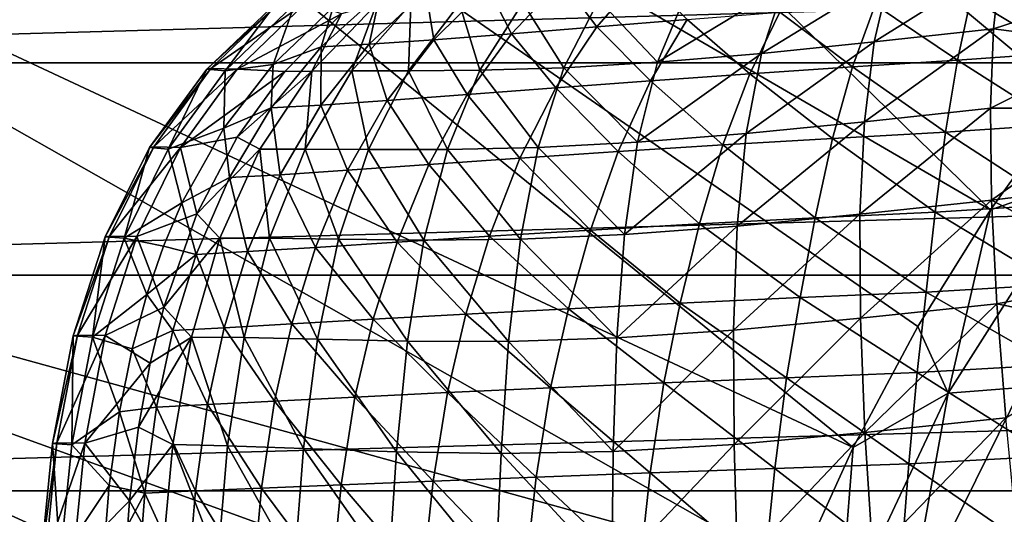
# Model space of a CAD drawing. Header units: metres. Extents: x -109 to 109, y -19 to 107.
# Tile 12 of 256: x -98 to -90, y 20 to 24. Entities that reach past the tile are written whole.
import ezdxf

# ---------------------------------------------------------------- set-up
doc = ezdxf.new("R2010")
doc.units = ezdxf.units.M
doc.layers.add('solid_21_412_310_XXX', color=7, linetype='CONTINUOUS')

msp = doc.modelspace()

# ---------------------------------------------------------------- linework, layer by layer
at = {"layer": 'solid_21_412_310_XXX'}
for points in [[(-90.389908, 22.50675, 60.82386), (-102.360748, 29.475203, 65.860069), (-100.378792, 32.268517, 65.860069)], [(-89.753166, 23.395321, 60.82386), (-90.389908, 22.50675, 60.82386), (-100.378792, 32.268517, 65.860069)], [(-89.059669, 24.240351, 60.82386), (-89.753166, 23.395321, 60.82386), (-100.378792, 32.268517, 65.860069)], [(-91.482475, 20.614365, 60.82386), (-104.017494, 26.477545, 65.860069), (-102.360748, 29.475203, 65.860069)], [(-90.967171, 21.578444, 60.82386), (-91.482475, 20.614365, 60.82386), (-102.360748, 29.475203, 65.860069)], [(-90.389908, 22.50675, 60.82386), (-90.967171, 21.578444, 60.82386), (-102.360748, 29.475203, 65.860069)], [(-91.933632, 19.618643, 60.82386), (-105.328194, 23.313238, 65.860069), (-104.017494, 26.477545, 65.860069)], [(-91.482475, 20.614365, 60.82386), (-91.933632, 19.618643, 60.82386), (-104.017494, 26.477545, 65.860069)], [(-47.259949, 25.337723, 71.355003), (-105.740067, 25.337679, 71.355003), (-106.373253, 23.678907, 71.355003)], [(-46.626751, 23.678934, 71.355003), (-47.259949, 25.337723, 71.355003), (-106.373253, 23.678907, 71.355003)], [(-91.314644, 23.844675, 12.300273), (-90.366188, 23.948433, 12.563654), (-90.308006, 24.477459, 11.962975)], [(-91.189903, 24.379868, 11.716718), (-91.314644, 23.844675, 12.300273), (-90.308006, 24.477459, 11.962975)], [(-90.308006, 24.477459, 11.962975), (-90.366188, 23.948433, 12.563654), (-89.41465, 24.259916, 12.489671)], [(-93.156723, 24.388054, -9.565348), (-93.523315, 23.965052, -9.929135), (-93.803032, 24.333172, -8.939565)], [(-92.805923, 24.023439, -10.485127), (-93.523315, 23.965052, -9.929135), (-93.156723, 24.388054, -9.565348)], [(-93.803032, 24.333172, -8.939565), (-94.20462, 23.910027, -9.254939), (-94.394043, 24.285894, -8.184667)], [(-93.523315, 23.965052, -9.929135), (-94.20462, 23.910027, -9.254939), (-93.803032, 24.333172, -8.939565)], [(-92.213631, 23.753771, 11.897196), (-91.314644, 23.844675, 12.300273), (-91.189903, 24.379868, 11.716718)], [(-92.035538, 24.293221, 11.332602), (-92.213631, 23.753771, 11.897196), (-91.189903, 24.379868, 11.716718)], [(-95.622589, 24.12237, -5.426081), (-95.248299, 24.231552, -6.37417), (-95.718475, 23.804655, -6.526755)], [(-95.337723, 23.82585, -7.528173), (-95.718475, 23.804655, -6.526755), (-95.248299, 24.231552, -6.37417)], [(-94.886658, 24.251011, -7.315735), (-95.337723, 23.82585, -7.528173), (-95.248299, 24.231552, -6.37417)], [(-94.822731, 23.862114, -8.450374), (-95.337723, 23.82585, -7.528173), (-94.886658, 24.251011, -7.315735)], [(-94.394043, 24.285894, -8.184667), (-94.822731, 23.862114, -8.450374), (-94.886658, 24.251011, -7.315735)], [(-94.20462, 23.910027, -9.254939), (-94.822731, 23.862114, -8.450374), (-94.394043, 24.285894, -8.184667)], [(-93.040306, 23.684038, 11.363947), (-92.213631, 23.753771, 11.897196), (-92.035538, 24.293221, 11.332602)], [(-92.814178, 24.225092, 10.818417), (-93.040306, 23.684038, 11.363947), (-92.035538, 24.293221, 11.332602)], [(-89.790382, 24.254105, -11.75432), (-89.823944, 23.759077, -12.211028), (-90.544624, 24.193453, -11.568381)], [(-90.366188, 23.948433, 12.563654), (-89.387405, 23.822458, 12.910512), (-89.41465, 24.259916, 12.489671)], [(-96.039833, 24.167206, 1.579841), (-96.070724, 24.161652, -0.766248), (-96.629738, 23.627628, -0.774885)], [(-96.597832, 23.633158, 1.615612), (-96.039833, 24.167206, 1.579841), (-96.629738, 23.627628, -0.774885)], [(-96.629738, 23.627628, -0.774885), (-96.070724, 24.161652, -0.766248), (-96.484276, 23.614262, -3.160827)], [(-96.597832, 23.633158, 1.615612), (-95.836823, 24.162449, 3.915445), (-96.039833, 24.167206, 1.579841)], [(-96.597832, 23.633158, 1.615612), (-96.389359, 23.62862, 3.995651), (-95.836823, 24.162449, 3.915445)], [(-96.070724, 24.161652, -0.766248), (-95.92852, 24.148048, -3.108592), (-96.484276, 23.614262, -3.160827)], [(-95.836823, 24.162449, 3.915445), (-96.389359, 23.62862, 3.995651), (-95.556633, 24.067261, 6.244496)], [(-94.616806, 24.147852, 8.686871), (-94.455635, 23.618593, 9.953588), (-94.113922, 24.155766, 9.473251)], [(-94.113922, 24.155766, 9.473251), (-94.455635, 23.618593, 9.953588), (-93.787766, 23.638927, 10.713845)], [(-94.113922, 24.155766, 9.473251), (-93.787766, 23.638927, 10.713845), (-93.508896, 24.179142, 10.192846)], [(-93.508896, 24.179142, 10.192846), (-93.787766, 23.638927, 10.713845), (-93.040306, 23.684038, 11.363947)], [(-93.508896, 24.179142, 10.192846), (-93.040306, 23.684038, 11.363947), (-92.814178, 24.225092, 10.818417)], [(-90.544624, 24.193453, -11.568381), (-90.652954, 23.698202, -12.00719), (-91.308022, 24.139204, -11.29808)], [(-89.823944, 23.759077, -12.211028), (-90.652954, 23.698202, -12.00719), (-90.544624, 24.193453, -11.568381)], [(-96.484276, 23.614262, -3.160827), (-95.92852, 24.148048, -3.108592), (-96.101692, 23.665733, -5.507375)], [(-95.92852, 24.148048, -3.108592), (-95.622589, 24.12237, -5.426081), (-96.101692, 23.665733, -5.507375)], [(-96.101692, 23.665733, -5.507375), (-95.622589, 24.12237, -5.426081), (-95.718475, 23.804655, -6.526755)], [(-95.279831, 24.14435, 7.034625), (-95.793037, 23.612078, 7.268074), (-95.474037, 23.614046, 8.198464)], [(-95.556633, 24.067261, 6.244496), (-95.793037, 23.612078, 7.268074), (-95.279831, 24.14435, 7.034625)], [(-95.005661, 24.145863, 7.864946), (-95.474037, 23.614046, 8.198464), (-95.025246, 23.614174, 9.104379)], [(-95.279831, 24.14435, 7.034625), (-95.474037, 23.614046, 8.198464), (-95.005661, 24.145863, 7.864946)], [(-94.616806, 24.147852, 8.686871), (-95.025246, 23.614174, 9.104379), (-94.455635, 23.618593, 9.953588)], [(-95.005661, 24.145863, 7.864946), (-95.025246, 23.614174, 9.104379), (-94.616806, 24.147852, 8.686871)], [(-92.065514, 24.082262, -10.938421), (-92.306389, 23.591093, -11.31674), (-92.805923, 24.023439, -10.485127)], [(-91.487053, 23.645882, -11.710643), (-92.306389, 23.591093, -11.31674), (-92.065514, 24.082262, -10.938421)], [(-91.308022, 24.139204, -11.29808), (-91.487053, 23.645882, -11.710643), (-92.065514, 24.082262, -10.938421)], [(-90.652954, 23.698202, -12.00719), (-91.487053, 23.645882, -11.710643), (-91.308022, 24.139204, -11.29808)], [(-96.389359, 23.62862, 3.995651), (-96.009262, 23.609079, 6.349617), (-95.556633, 24.067261, 6.244496)], [(-95.556633, 24.067261, 6.244496), (-96.009262, 23.609079, 6.349617), (-95.793037, 23.612078, 7.268074)], [(-92.805923, 24.023439, -10.485127), (-93.096443, 23.53438, -10.823877), (-93.523315, 23.965052, -9.929135)], [(-92.306389, 23.591093, -11.31674), (-93.096443, 23.53438, -10.823877), (-92.805923, 24.023439, -10.485127)], [(-93.523315, 23.965052, -9.929135), (-93.850754, 23.478027, -10.226504), (-94.20462, 23.910027, -9.254939)], [(-93.096443, 23.53438, -10.823877), (-93.850754, 23.478027, -10.226504), (-93.523315, 23.965052, -9.929135)], [(-91.393288, 23.207701, 12.77995), (-90.39003, 23.316252, 13.055343), (-90.366188, 23.948433, 12.563654)], [(-91.314644, 23.844675, 12.300273), (-91.393288, 23.207701, 12.77995), (-90.366188, 23.948433, 12.563654)], [(-90.366188, 23.948433, 12.563654), (-90.39003, 23.316252, 13.055343), (-89.387405, 23.822458, 12.910512)], [(-94.822731, 23.862114, -8.450374), (-95.19384, 23.377966, -8.66793), (-95.337723, 23.82585, -7.528173)], [(-94.557838, 23.424772, -9.511777), (-95.19384, 23.377966, -8.66793), (-94.822731, 23.862114, -8.450374)], [(-94.20462, 23.910027, -9.254939), (-94.557838, 23.424772, -9.511777), (-94.822731, 23.862114, -8.450374)], [(-93.850754, 23.478027, -10.226504), (-94.557838, 23.424772, -9.511777), (-94.20462, 23.910027, -9.254939)], [(-92.334747, 23.114212, 12.364679), (-91.393288, 23.207701, 12.77995), (-91.314644, 23.844675, 12.300273)], [(-92.213631, 23.753771, 11.897196), (-92.334747, 23.114212, 12.364679), (-91.314644, 23.844675, 12.300273)], [(-96.101692, 23.665733, -5.507375), (-95.718475, 23.804655, -6.526755), (-96.117706, 23.319756, -6.655763)], [(-95.723396, 23.341717, -7.704669), (-96.117706, 23.319756, -6.655763), (-95.718475, 23.804655, -6.526755)], [(-95.337723, 23.82585, -7.528173), (-95.723396, 23.341717, -7.704669), (-95.718475, 23.804655, -6.526755)], [(-95.19384, 23.377966, -8.66793), (-95.723396, 23.341717, -7.704669), (-95.337723, 23.82585, -7.528173)], [(-89.823944, 23.759077, -12.211028), (-89.846672, 23.187084, -12.587243), (-90.652954, 23.698202, -12.00719)], [(-90.39003, 23.316252, 13.055343), (-89.346756, 23.316978, 13.271212), (-89.387405, 23.822458, 12.910512)], [(-93.787766, 23.638927, 10.713845), (-93.199837, 23.044979, 11.820649), (-93.040306, 23.684038, 11.363947)], [(-93.199837, 23.044979, 11.820649), (-92.334747, 23.114212, 12.364679), (-92.213631, 23.753771, 11.897196)], [(-93.040306, 23.684038, 11.363947), (-93.199837, 23.044979, 11.820649), (-92.213631, 23.753771, 11.897196)], [(-90.652954, 23.698202, -12.00719), (-90.747482, 23.126188, -12.367087), (-91.487053, 23.645882, -11.710643)], [(-89.846672, 23.187084, -12.587243), (-90.747482, 23.126188, -12.367087), (-90.652954, 23.698202, -12.00719)], [(-46.626751, 23.678934, 71.355003), (-106.373253, 23.678907, 71.355003), (-106.912384, 21.987421, 71.355003)], [(-46.087627, 21.987459, 71.355003), (-46.626751, 23.678934, 71.355003), (-106.912384, 21.987421, 71.355003)], [(-96.597832, 23.633158, 1.615612), (-96.629738, 23.627628, -0.774885), (-97.085526, 23.003267, -0.780874)], [(-97.052689, 23.00877, 1.646494), (-96.597832, 23.633158, 1.615612), (-97.085526, 23.003267, -0.780874)], [(-97.085526, 23.003267, -0.780874), (-96.629738, 23.627628, -0.774885), (-96.937347, 22.990303, -3.202911)], [(-97.052689, 23.00877, 1.646494), (-96.389359, 23.62862, 3.995651), (-96.597832, 23.633158, 1.615612)], [(-97.052689, 23.00877, 1.646494), (-96.839455, 23.004639, 4.063538), (-96.389359, 23.62862, 3.995651)], [(-96.629738, 23.627628, -0.774885), (-96.484276, 23.614262, -3.160827), (-96.937347, 22.990303, -3.202911)], [(-96.937347, 22.990303, -3.202911), (-96.484276, 23.614262, -3.160827), (-96.493752, 23.158825, -5.573913)], [(-96.389359, 23.62862, 3.995651), (-96.839455, 23.004639, 4.063538), (-96.009262, 23.609079, 6.349617)], [(-96.839455, 23.004639, 4.063538), (-96.389053, 23.086557, 6.44041), (-96.009262, 23.609079, 6.349617)], [(-96.493752, 23.158825, -5.573913), (-96.101692, 23.665733, -5.507375), (-96.117706, 23.319756, -6.655763)], [(-96.484276, 23.614262, -3.160827), (-96.101692, 23.665733, -5.507375), (-96.493752, 23.158825, -5.573913)], [(-96.389053, 23.086557, 6.44041), (-96.207321, 22.989792, 7.471389), (-95.793037, 23.612078, 7.268074)], [(-96.009262, 23.609079, 6.349617), (-96.389053, 23.086557, 6.44041), (-95.793037, 23.612078, 7.268074)], [(-95.793037, 23.612078, 7.268074), (-96.207321, 22.989792, 7.471389), (-95.846947, 22.991409, 8.489906)], [(-95.474037, 23.614046, 8.198464), (-95.846947, 22.991409, 8.489906), (-95.343544, 22.988493, 9.467039)], [(-95.793037, 23.612078, 7.268074), (-95.846947, 22.991409, 8.489906), (-95.474037, 23.614046, 8.198464)], [(-95.474037, 23.614046, 8.198464), (-95.343544, 22.988493, 9.467039), (-95.025246, 23.614174, 9.104379)], [(-95.025246, 23.614174, 9.104379), (-95.343544, 22.988493, 9.467039), (-94.714195, 22.98778, 10.366395)], [(-95.025246, 23.614174, 9.104379), (-94.714195, 22.98778, 10.366395), (-94.455635, 23.618593, 9.953588)], [(-94.455635, 23.618593, 9.953588), (-94.714195, 22.98778, 10.366395), (-93.991455, 23.002983, 11.15581)], [(-94.455635, 23.618593, 9.953588), (-93.991455, 23.002983, 11.15581), (-93.787766, 23.638927, 10.713845)], [(-93.787766, 23.638927, 10.713845), (-93.991455, 23.002983, 11.15581), (-93.199837, 23.044979, 11.820649)], [(-91.487053, 23.645882, -11.710643), (-91.646935, 23.0763, -12.046775), (-92.306389, 23.591093, -11.31674)], [(-90.747482, 23.126188, -12.367087), (-91.646935, 23.0763, -12.046775), (-91.487053, 23.645882, -11.710643)], [(-93.096443, 23.53438, -10.823877), (-93.35363, 22.970833, -11.094672), (-93.850754, 23.478027, -10.226504)], [(-92.521362, 23.024448, -11.622252), (-93.35363, 22.970833, -11.094672), (-93.096443, 23.53438, -10.823877)], [(-92.306389, 23.591093, -11.31674), (-92.521362, 23.024448, -11.622252), (-93.096443, 23.53438, -10.823877)], [(-91.646935, 23.0763, -12.046775), (-92.521362, 23.024448, -11.622252), (-92.306389, 23.591093, -11.31674)], [(-93.850754, 23.478027, -10.226504), (-94.137032, 22.917606, -10.462153), (-94.557838, 23.424772, -9.511777)], [(-93.35363, 22.970833, -11.094672), (-94.137032, 22.917606, -10.462153), (-93.850754, 23.478027, -10.226504)], [(-95.19384, 23.377966, -8.66793), (-95.508415, 22.8225, -8.841269), (-95.723396, 23.341717, -7.704669)], [(-94.861977, 22.867216, -9.714763), (-95.508415, 22.8225, -8.841269), (-95.19384, 23.377966, -8.66793)], [(-94.557838, 23.424772, -9.511777), (-94.861977, 22.867216, -9.714763), (-95.19384, 23.377966, -8.66793)], [(-94.137032, 22.917606, -10.462153), (-94.861977, 22.867216, -9.714763), (-94.557838, 23.424772, -9.511777)], [(-89.633423, 22.767809, 60.697536), (-90.389908, 22.50675, 60.82386), (-89.753166, 23.395321, 60.82386)], [(-92.636032, 17.549452, 60.82386), (-106.27636, 20.022078, 65.860069), (-105.328194, 23.313238, 65.860069)], [(-92.318703, 18.595543, 60.82386), (-92.636032, 17.549452, 60.82386), (-105.328194, 23.313238, 65.860069)], [(-91.933632, 19.618643, 60.82386), (-92.318703, 18.595543, 60.82386), (-105.328194, 23.313238, 65.860069)], [(-96.493752, 23.158825, -5.573913), (-96.117706, 23.319756, -6.655763), (-96.449776, 22.764647, -6.762604)], [(-96.046341, 22.787003, -7.84792), (-96.449776, 22.764647, -6.762604), (-96.117706, 23.319756, -6.655763)], [(-95.723396, 23.341717, -7.704669), (-96.046341, 22.787003, -7.84792), (-96.117706, 23.319756, -6.655763)], [(-95.508415, 22.8225, -8.841269), (-96.046341, 22.787003, -7.84792), (-95.723396, 23.341717, -7.704669)], [(-91.428726, 22.471779, 13.156901), (-90.380135, 22.584063, 13.439334), (-90.39003, 23.316252, 13.055343)], [(-91.393288, 23.207701, 12.77995), (-91.428726, 22.471779, 13.156901), (-90.39003, 23.316252, 13.055343)], [(-90.39003, 23.316252, 13.055343), (-90.380135, 22.584063, 13.439334), (-89.346756, 23.316978, 13.271212)], [(-90.380135, 22.584063, 13.439334), (-89.289986, 22.715994, 13.581391), (-89.346756, 23.316978, 13.271212)], [(-96.937347, 22.990303, -3.202911), (-96.493752, 23.158825, -5.573913), (-96.827896, 22.562704, -5.630549)], [(-96.827896, 22.562704, -5.630549), (-96.493752, 23.158825, -5.573913), (-96.449776, 22.764647, -6.762604)], [(-92.405792, 22.377165, 12.734285), (-91.428726, 22.471779, 13.156901), (-91.393288, 23.207701, 12.77995)], [(-92.334747, 23.114212, 12.364679), (-92.405792, 22.377165, 12.734285), (-91.393288, 23.207701, 12.77995)], [(-89.846672, 23.187084, -12.587243), (-89.861732, 22.550549, -12.882277), (-90.747482, 23.126188, -12.367087)], [(-96.839455, 23.004639, 4.063538), (-96.708633, 22.475163, 6.518717), (-96.389053, 23.086557, 6.44041)], [(-96.389053, 23.086557, 6.44041), (-96.708633, 22.475163, 6.518717), (-96.207321, 22.989792, 7.471389)], [(-93.303711, 22.310492, 12.183919), (-92.405792, 22.377165, 12.734285), (-92.334747, 23.114212, 12.364679)], [(-93.199837, 23.044979, 11.820649), (-93.303711, 22.310492, 12.183919), (-92.334747, 23.114212, 12.364679)], [(-91.646935, 23.0763, -12.046775), (-91.78656, 22.442896, -12.30718), (-92.521362, 23.024448, -11.622252)], [(-90.829361, 22.489845, -12.647983), (-91.78656, 22.442896, -12.30718), (-91.646935, 23.0763, -12.046775)], [(-90.747482, 23.126188, -12.367087), (-90.829361, 22.489845, -12.647983), (-91.646935, 23.0763, -12.046775)], [(-89.861732, 22.550549, -12.882277), (-90.829361, 22.489845, -12.647983), (-90.747482, 23.126188, -12.367087)], [(-97.052689, 23.00877, 1.646494), (-97.085526, 23.003267, -0.780874), (-97.438576, 22.292953, -0.784438)], [(-97.404938, 22.298428, 1.671841), (-97.052689, 23.00877, 1.646494), (-97.438576, 22.292953, -0.784438)], [(-97.438576, 22.292953, -0.784438), (-97.085526, 23.003267, -0.780874), (-97.288269, 22.280508, -3.234762)], [(-97.404938, 22.298428, 1.671841), (-96.839455, 23.004639, 4.063538), (-97.052689, 23.00877, 1.646494)], [(-97.404938, 22.298428, 1.671841), (-97.187782, 22.294838, 4.117981), (-96.839455, 23.004639, 4.063538)], [(-97.085526, 23.003267, -0.780874), (-96.937347, 22.990303, -3.202911), (-97.288269, 22.280508, -3.234762)], [(-97.288269, 22.280508, -3.234762), (-96.937347, 22.990303, -3.202911), (-96.827896, 22.562704, -5.630549)], [(-96.839455, 23.004639, 4.063538), (-97.187782, 22.294838, 4.117981), (-96.708633, 22.475163, 6.518717)], [(-96.708633, 22.475163, 6.518717), (-96.525383, 22.281382, 7.637524), (-96.207321, 22.989792, 7.471389)], [(-96.207321, 22.989792, 7.471389), (-96.525383, 22.281382, 7.637524), (-96.130028, 22.281401, 8.728179)], [(-96.207321, 22.989792, 7.471389), (-96.130028, 22.281401, 8.728179), (-95.846947, 22.991409, 8.489906)], [(-95.846947, 22.991409, 8.489906), (-96.130028, 22.281401, 8.728179), (-95.580933, 22.273932, 9.761797)], [(-95.846947, 22.991409, 8.489906), (-95.580933, 22.273932, 9.761797), (-95.343544, 22.988493, 9.467039)], [(-95.343544, 22.988493, 9.467039), (-95.580933, 22.273932, 9.761797), (-94.901817, 22.266237, 10.699292)], [(-95.343544, 22.988493, 9.467039), (-94.901817, 22.266237, 10.699292), (-94.714195, 22.98778, 10.366395)], [(-94.714195, 22.98778, 10.366395), (-94.901817, 22.266237, 10.699292), (-94.133041, 22.274031, 11.50959)], [(-94.714195, 22.98778, 10.366395), (-94.133041, 22.274031, 11.50959), (-93.991455, 23.002983, 11.15581)], [(-93.991455, 23.002983, 11.15581), (-94.133041, 22.274031, 11.50959), (-93.303711, 22.310492, 12.183919)], [(-93.991455, 23.002983, 11.15581), (-93.303711, 22.310492, 12.183919), (-93.199837, 23.044979, 11.820649)], [(-92.521362, 23.024448, -11.622252), (-92.707458, 22.394808, -11.856743), (-93.35363, 22.970833, -11.094672)], [(-91.78656, 22.442896, -12.30718), (-92.707458, 22.394808, -11.856743), (-92.521362, 23.024448, -11.622252)], [(-94.137032, 22.917606, -10.462153), (-94.378052, 22.296398, -10.639716), (-94.861977, 22.867216, -9.714763)], [(-93.573433, 22.345331, -11.300393), (-94.378052, 22.296398, -10.639716), (-94.137032, 22.917606, -10.462153)], [(-93.35363, 22.970833, -11.094672), (-93.573433, 22.345331, -11.300393), (-94.137032, 22.917606, -10.462153)], [(-92.707458, 22.394808, -11.856743), (-93.573433, 22.345331, -11.300393), (-93.35363, 22.970833, -11.094672)], [(-95.508415, 22.8225, -8.841269), (-95.764313, 22.208605, -8.97341), (-96.046341, 22.787003, -7.84792)], [(-95.113716, 22.250076, -9.867618), (-95.764313, 22.208605, -8.97341), (-95.508415, 22.8225, -8.841269)], [(-94.861977, 22.867216, -9.714763), (-95.113716, 22.250076, -9.867618), (-95.508415, 22.8225, -8.841269)], [(-94.378052, 22.296398, -10.639716), (-95.113716, 22.250076, -9.867618), (-94.861977, 22.867216, -9.714763)], [(-96.827896, 22.562704, -5.630549), (-96.449776, 22.764647, -6.762604), (-96.714066, 22.152836, -6.84779)], [(-96.305435, 22.174871, -7.959724), (-96.714066, 22.152836, -6.84779), (-96.449776, 22.764647, -6.762604)], [(-96.046341, 22.787003, -7.84792), (-96.305435, 22.174871, -7.959724), (-96.449776, 22.764647, -6.762604)], [(-95.764313, 22.208605, -8.97341), (-96.305435, 22.174871, -7.959724), (-96.046341, 22.787003, -7.84792)], [(-90.725792, 21.046513, 60.697536), (-90.389908, 22.50675, 60.82386), (-89.633423, 22.767809, 60.697536)], [(-90.142593, 21.091322, 60.654999), (-90.725792, 21.046513, 60.697536), (-89.633423, 22.767809, 60.697536)], [(-90.380135, 22.584063, 13.439334), (-89.211342, 21.972462, 13.843196), (-89.289986, 22.715994, 13.581391)], [(-91.428726, 22.471779, 13.156901), (-91.425224, 21.643166, 13.436033), (-90.380135, 22.584063, 13.439334)], [(-91.425224, 21.643166, 13.436033), (-90.338295, 21.758438, 13.720857), (-90.380135, 22.584063, 13.439334)], [(-90.380135, 22.584063, 13.439334), (-90.338295, 21.758438, 13.720857), (-89.211342, 21.972462, 13.843196)], [(-97.288269, 22.280508, -3.234762), (-96.827896, 22.562704, -5.630549), (-96.975296, 22.216969, -5.655427)], [(-96.975296, 22.216969, -5.655427), (-96.827896, 22.562704, -5.630549), (-96.714066, 22.152836, -6.84779)], [(-90.725792, 21.046513, 60.697536), (-90.967171, 21.578444, 60.82386), (-90.389908, 22.50675, 60.82386)], [(-89.861732, 22.550549, -12.882277), (-89.876129, 21.911669, -13.088488), (-90.829361, 22.489845, -12.647983)], [(-97.187782, 22.294838, 4.117981), (-96.971977, 21.731516, 6.584332), (-96.708633, 22.475163, 6.518717)], [(-96.708633, 22.475163, 6.518717), (-96.971977, 21.731516, 6.584332), (-96.525383, 22.281382, 7.637524)], [(-91.78656, 22.442896, -12.30718), (-91.905945, 21.807716, -12.486714), (-92.707458, 22.394808, -11.856743)], [(-92.434937, 21.548634, 13.009018), (-91.425224, 21.643166, 13.436033), (-91.428726, 22.471779, 13.156901)], [(-92.405792, 22.377165, 12.734285), (-92.434937, 21.548634, 13.009018), (-91.428726, 22.471779, 13.156901)], [(-90.902168, 21.851292, -12.843393), (-91.905945, 21.807716, -12.486714), (-91.78656, 22.442896, -12.30718)], [(-90.829361, 22.489845, -12.647983), (-90.902168, 21.851292, -12.843393), (-91.78656, 22.442896, -12.30718)], [(-89.876129, 21.911669, -13.088488), (-90.902168, 21.851292, -12.843393), (-90.829361, 22.489845, -12.647983)], [(-92.707458, 22.394808, -11.856743), (-92.861473, 21.764139, -12.016607), (-93.573433, 22.345331, -11.300393)], [(-93.363976, 21.486481, 12.453106), (-92.434937, 21.548634, 13.009018), (-92.405792, 22.377165, 12.734285)], [(-93.303711, 22.310492, 12.183919), (-93.363976, 21.486481, 12.453106), (-92.405792, 22.377165, 12.734285)], [(-91.905945, 21.807716, -12.486714), (-92.861473, 21.764139, -12.016607), (-92.707458, 22.394808, -11.856743)], [(-97.404938, 22.298428, 1.671841), (-97.438576, 22.292953, -0.784438), (-97.693176, 21.503906, -0.785869)], [(-97.658882, 21.509354, 1.691267), (-97.404938, 22.298428, 1.671841), (-97.693176, 21.503906, -0.785869)], [(-97.693176, 21.503906, -0.785869), (-97.438576, 22.292953, -0.784438), (-97.541359, 21.49205, -3.256692)], [(-97.658882, 21.509354, 1.691267), (-97.187782, 22.294838, 4.117981), (-97.404938, 22.298428, 1.671841)], [(-97.658882, 21.509354, 1.691267), (-97.438759, 21.50639, 4.158453), (-97.187782, 22.294838, 4.117981)], [(-97.438576, 22.292953, -0.784438), (-97.288269, 22.280508, -3.234762), (-97.541359, 21.49205, -3.256692)], [(-97.541359, 21.49205, -3.256692), (-97.288269, 22.280508, -3.234762), (-97.108025, 21.832497, -5.677731)], [(-97.187782, 22.294838, 4.117981), (-97.438759, 21.50639, 4.158453), (-96.971977, 21.731516, 6.584332)], [(-97.288269, 22.280508, -3.234762), (-96.975296, 22.216969, -5.655427), (-97.108025, 21.832497, -5.677731)], [(-96.971977, 21.731516, 6.584332), (-96.753342, 21.493649, 7.761498), (-96.525383, 22.281382, 7.637524)], [(-96.525383, 22.281382, 7.637524), (-96.753342, 21.493649, 7.761498), (-96.331795, 21.490456, 8.905231)], [(-96.525383, 22.281382, 7.637524), (-96.331795, 21.490456, 8.905231), (-96.130028, 22.281401, 8.728179)], [(-96.130028, 22.281401, 8.728179), (-96.331795, 21.490456, 8.905231), (-95.748863, 21.476683, 9.979362)], [(-96.130028, 22.281401, 8.728179), (-95.748863, 21.476683, 9.979362), (-95.580933, 22.273932, 9.761797)], [(-95.580933, 22.273932, 9.761797), (-95.748863, 21.476683, 9.979362), (-95.03228, 21.460016, 10.944046)], [(-95.580933, 22.273932, 9.761797), (-95.03228, 21.460016, 10.944046), (-94.901817, 22.266237, 10.699292)], [(-94.378052, 22.296398, -10.639716), (-94.566536, 21.676285, -10.758285), (-95.113716, 22.250076, -9.867618)], [(-94.901817, 22.266237, 10.699292), (-94.226723, 21.458017, 11.770203), (-94.133041, 22.274031, 11.50959)], [(-93.750198, 21.719797, -11.43895), (-94.566536, 21.676285, -10.758285), (-94.378052, 22.296398, -10.639716)], [(-93.573433, 22.345331, -11.300393), (-93.750198, 21.719797, -11.43895), (-94.378052, 22.296398, -10.639716)], [(-94.133041, 22.274031, 11.50959), (-94.226723, 21.458017, 11.770203), (-93.363976, 21.486481, 12.453106)], [(-94.133041, 22.274031, 11.50959), (-93.363976, 21.486481, 12.453106), (-93.303711, 22.310492, 12.183919)], [(-92.861473, 21.764139, -12.016607), (-93.750198, 21.719797, -11.43895), (-93.573433, 22.345331, -11.300393)], [(-97.108025, 21.832497, -5.677731), (-96.975296, 22.216969, -5.655427), (-96.714066, 22.152836, -6.84779)], [(-95.764313, 22.208605, -8.97341), (-95.952843, 21.598198, -9.063844), (-96.305435, 22.174871, -7.959724)], [(-95.304909, 21.63522, -9.970001), (-95.952843, 21.598198, -9.063844), (-95.764313, 22.208605, -8.97341)], [(-95.113716, 22.250076, -9.867618), (-95.304909, 21.63522, -9.970001), (-95.764313, 22.208605, -8.97341)], [(-94.566536, 21.676285, -10.758285), (-95.304909, 21.63522, -9.970001), (-95.113716, 22.250076, -9.867618)], [(-94.901817, 22.266237, 10.699292), (-95.03228, 21.460016, 10.944046), (-94.226723, 21.458017, 11.770203)], [(-97.108025, 21.832497, -5.677731), (-96.714066, 22.152836, -6.84779), (-96.899902, 21.546595, -6.909446)], [(-96.491264, 21.567385, -8.038916), (-96.899902, 21.546595, -6.909446), (-96.714066, 22.152836, -6.84779)], [(-96.305435, 22.174871, -7.959724), (-96.491264, 21.567385, -8.038916), (-96.714066, 22.152836, -6.84779)], [(-95.952843, 21.598198, -9.063844), (-96.491264, 21.567385, -8.038916), (-96.305435, 22.174871, -7.959724)], [(-46.087627, 21.987459, 71.355003), (-106.912384, 21.987421, 71.355003), (-107.355736, 20.268707, 71.355003)], [(-45.644272, 20.268726, 71.355003), (-46.087627, 21.987459, 71.355003), (-107.355736, 20.268707, 71.355003)], [(-90.338295, 21.758438, 13.720857), (-89.160385, 21.520464, 13.955191), (-89.211342, 21.972462, 13.843196)], [(-89.876129, 21.911669, -13.088488), (-89.896339, 21.272076, -13.226768), (-90.902168, 21.851292, -12.843393)], [(-97.541359, 21.49205, -3.256692), (-97.108025, 21.832497, -5.677731), (-97.225479, 21.399063, -5.697385)], [(-97.225479, 21.399063, -5.697385), (-97.108025, 21.832497, -5.677731), (-96.899902, 21.546595, -6.909446)], [(-91.905945, 21.807716, -12.486714), (-92.01255, 21.169775, -12.604428), (-92.861473, 21.764139, -12.016607)], [(-90.972885, 21.210836, -12.973225), (-92.01255, 21.169775, -12.604428), (-91.905945, 21.807716, -12.486714)], [(-90.902168, 21.851292, -12.843393), (-90.972885, 21.210836, -12.973225), (-91.905945, 21.807716, -12.486714)], [(-89.896339, 21.272076, -13.226768), (-90.972885, 21.210836, -12.973225), (-90.902168, 21.851292, -12.843393)], [(-97.438759, 21.50639, 4.158453), (-97.08197, 21.286592, 6.61179), (-96.971977, 21.731516, 6.584332)], [(-96.971977, 21.731516, 6.584332), (-97.08197, 21.286592, 6.61179), (-96.753342, 21.493649, 7.761498)], [(-93.750198, 21.719797, -11.43895), (-93.893692, 21.090628, -11.527802), (-94.566536, 21.676285, -10.758285)], [(-92.991722, 21.130154, -12.120137), (-93.893692, 21.090628, -11.527802), (-93.750198, 21.719797, -11.43895)], [(-92.861473, 21.764139, -12.016607), (-92.991722, 21.130154, -12.120137), (-93.750198, 21.719797, -11.43895)], [(-92.01255, 21.169775, -12.604428), (-92.991722, 21.130154, -12.120137), (-92.861473, 21.764139, -12.016607)], [(-91.425224, 21.643166, 13.436033), (-91.38868, 20.732687, 13.627394), (-90.338295, 21.758438, 13.720857)], [(-91.38868, 20.732687, 13.627394), (-90.267967, 20.850513, 13.910492), (-90.338295, 21.758438, 13.720857)], [(-90.338295, 21.758438, 13.720857), (-90.267967, 20.850513, 13.910492), (-89.160385, 21.520464, 13.955191)], [(-94.566536, 21.676285, -10.758285), (-94.714378, 21.05237, -10.834167), (-95.304909, 21.63522, -9.970001)], [(-93.893692, 21.090628, -11.527802), (-94.714378, 21.05237, -10.834167), (-94.566536, 21.676285, -10.758285)], [(-92.434937, 21.548634, 13.009018), (-92.431496, 20.639174, 13.197215), (-91.425224, 21.643166, 13.436033)], [(-92.431496, 20.639174, 13.197215), (-91.38868, 20.732687, 13.627394), (-91.425224, 21.643166, 13.436033)], [(-96.491264, 21.567385, -8.038916), (-96.624054, 20.955994, -8.094975), (-96.899902, 21.546595, -6.909446)], [(-96.091507, 20.983871, -9.124833), (-96.624054, 20.955994, -8.094975), (-96.491264, 21.567385, -8.038916)], [(-95.952843, 21.598198, -9.063844), (-96.091507, 20.983871, -9.124833), (-96.491264, 21.567385, -8.038916)], [(-95.450127, 21.016472, -10.03652), (-96.091507, 20.983871, -9.124833), (-95.952843, 21.598198, -9.063844)], [(-95.304909, 21.63522, -9.970001), (-95.450127, 21.016472, -10.03652), (-95.952843, 21.598198, -9.063844)], [(-94.714378, 21.05237, -10.834167), (-95.450127, 21.016472, -10.03652), (-95.304909, 21.63522, -9.970001)], [(-90.725792, 21.046513, 60.697536), (-91.482475, 20.614365, 60.82386), (-90.967171, 21.578444, 60.82386)], [(-97.658882, 21.509354, 1.691267), (-97.693176, 21.503906, -0.785869), (-97.858788, 20.646872, -0.785541)], [(-97.824005, 20.652294, 1.704803), (-97.658882, 21.509354, 1.691267), (-97.858788, 20.646872, -0.785541)], [(-97.858788, 20.646872, -0.785541), (-97.693176, 21.503906, -0.785869), (-97.706062, 20.635632, -3.269552)], [(-97.824005, 20.652294, 1.704803), (-97.438759, 21.50639, 4.158453), (-97.658882, 21.509354, 1.691267)], [(-97.824005, 20.652294, 1.704803), (-97.601891, 20.649996, 4.185346), (-97.438759, 21.50639, 4.158453)], [(-97.693176, 21.503906, -0.785869), (-97.541359, 21.49205, -3.256692), (-97.706062, 20.635632, -3.269552)], [(-97.706062, 20.635632, -3.269552), (-97.541359, 21.49205, -3.256692), (-97.326553, 20.898005, -5.714208)], [(-97.438759, 21.50639, 4.158453), (-97.601891, 20.649996, 4.185346), (-97.08197, 21.286592, 6.61179)], [(-97.541359, 21.49205, -3.256692), (-97.225479, 21.399063, -5.697385), (-97.326553, 20.898005, -5.714208)], [(-97.225479, 21.399063, -5.697385), (-96.899902, 21.546595, -6.909446), (-97.029793, 20.936302, -6.954226)], [(-97.174469, 20.777075, 6.63452), (-96.901833, 20.63711, 7.841811), (-96.753342, 21.493649, 7.761498)], [(-97.08197, 21.286592, 6.61179), (-97.174469, 20.777075, 6.63452), (-96.753342, 21.493649, 7.761498)], [(-96.624054, 20.955994, -8.094975), (-97.029793, 20.936302, -6.954226), (-96.899902, 21.546595, -6.909446)], [(-96.753342, 21.493649, 7.761498), (-96.901833, 20.63711, 7.841811), (-96.464317, 20.628891, 9.018205)], [(-96.753342, 21.493649, 7.761498), (-96.464317, 20.628891, 9.018205), (-96.331795, 21.490456, 8.905231)], [(-96.331795, 21.490456, 8.905231), (-96.464317, 20.628891, 9.018205), (-95.861046, 20.606953, 10.116842)], [(-96.331795, 21.490456, 8.905231), (-95.861046, 20.606953, 10.116842), (-95.748863, 21.476683, 9.979362)], [(-94.226723, 21.458017, 11.770203), (-93.393265, 20.583305, 12.633502), (-93.363976, 21.486481, 12.453106)], [(-93.393265, 20.583305, 12.633502), (-92.431496, 20.639174, 13.197215), (-92.434937, 21.548634, 13.009018)], [(-93.363976, 21.486481, 12.453106), (-93.393265, 20.583305, 12.633502), (-92.434937, 21.548634, 13.009018)], [(-95.748863, 21.476683, 9.979362), (-95.861046, 20.606953, 10.116842), (-95.120476, 20.579329, 11.099311)], [(-95.748863, 21.476683, 9.979362), (-95.120476, 20.579329, 11.099311), (-95.03228, 21.460016, 10.944046)], [(-95.03228, 21.460016, 10.944046), (-95.120476, 20.579329, 11.099311), (-94.287186, 20.565207, 11.9393)], [(-95.03228, 21.460016, 10.944046), (-94.287186, 20.565207, 11.9393), (-94.226723, 21.458017, 11.770203)], [(-94.226723, 21.458017, 11.770203), (-94.287186, 20.565207, 11.9393), (-93.393265, 20.583305, 12.633502)], [(-97.326553, 20.898005, -5.714208), (-97.225479, 21.399063, -5.697385), (-97.029793, 20.936302, -6.954226)], [(-97.601891, 20.649996, 4.185346), (-97.174469, 20.777075, 6.63452), (-97.08197, 21.286592, 6.61179)], [(-89.896339, 21.272076, -13.226768), (-89.918915, 20.545006, -13.325749), (-90.972885, 21.210836, -12.973225)], [(-90.972885, 21.210836, -12.973225), (-91.039597, 20.483467, -13.06429), (-92.01255, 21.169775, -12.604428)], [(-89.918915, 20.545006, -13.325749), (-91.039597, 20.483467, -13.06429), (-90.972885, 21.210836, -12.973225)], [(-92.991722, 21.130154, -12.120137), (-93.100044, 20.411303, -12.190663), (-93.893692, 21.090628, -11.527802)], [(-92.106209, 20.445814, -12.685404), (-93.100044, 20.411303, -12.190663), (-92.991722, 21.130154, -12.120137)], [(-92.01255, 21.169775, -12.604428), (-92.106209, 20.445814, -12.685404), (-92.991722, 21.130154, -12.120137)], [(-91.039597, 20.483467, -13.06429), (-92.106209, 20.445814, -12.685404), (-92.01255, 21.169775, -12.604428)], [(-95.450127, 21.016472, -10.03652), (-95.559738, 20.317429, -10.083929), (-96.091507, 20.983871, -9.124833)], [(-94.82872, 20.346527, -10.886691), (-95.559738, 20.317429, -10.083929), (-95.450127, 21.016472, -10.03652)], [(-94.714378, 21.05237, -10.834167), (-94.82872, 20.346527, -10.886691), (-95.450127, 21.016472, -10.03652)], [(-94.008163, 20.377989, -11.588413), (-94.82872, 20.346527, -10.886691), (-94.714378, 21.05237, -10.834167)], [(-93.893692, 21.090628, -11.527802), (-94.008163, 20.377989, -11.588413), (-94.714378, 21.05237, -10.834167)], [(-93.100044, 20.411303, -12.190663), (-94.008163, 20.377989, -11.588413), (-93.893692, 21.090628, -11.527802)], [(-91.593811, 19.20188, 60.697536), (-91.482475, 20.614365, 60.82386), (-90.725792, 21.046513, 60.697536)], [(-91.052635, 19.243086, 60.654999), (-91.593811, 19.20188, 60.697536), (-90.725792, 21.046513, 60.697536)], [(-90.142593, 21.091322, 60.654999), (-91.052635, 19.243086, 60.654999), (-90.725792, 21.046513, 60.697536)], [(-87.436302, 20.254133, 60.654999), (-91.052635, 19.243086, 60.654999), (-90.142593, 21.091322, 60.654999)], [(-97.326553, 20.898005, -5.714208), (-97.029793, 20.936302, -6.954226), (-97.12339, 20.251028, -6.988945)], [(-96.720695, 20.267881, -8.138169), (-97.12339, 20.251028, -6.988945), (-97.029793, 20.936302, -6.954226)], [(-96.624054, 20.955994, -8.094975), (-96.720695, 20.267881, -8.138169), (-97.029793, 20.936302, -6.954226)], [(-96.194031, 20.290985, -9.170063), (-96.720695, 20.267881, -8.138169), (-96.624054, 20.955994, -8.094975)], [(-96.091507, 20.983871, -9.124833), (-96.194031, 20.290985, -9.170063), (-96.624054, 20.955994, -8.094975)], [(-95.559738, 20.317429, -10.083929), (-96.194031, 20.290985, -9.170063), (-96.091507, 20.983871, -9.124833)], [(-97.706062, 20.635632, -3.269552), (-97.326553, 20.898005, -5.714208), (-97.407364, 20.311455, -5.727491)], [(-97.407364, 20.311455, -5.727491), (-97.326553, 20.898005, -5.714208), (-97.12339, 20.251028, -6.988945)], [(-91.38868, 20.732687, 13.627394), (-91.325966, 19.754547, 13.744986), (-90.267967, 20.850513, 13.910492)], [(-91.325966, 19.754547, 13.744986), (-90.173836, 19.874775, 14.022942), (-90.267967, 20.850513, 13.910492)], [(-97.601891, 20.649996, 4.185346), (-97.246353, 20.189053, 6.651352), (-97.174469, 20.777075, 6.63452)], [(-97.174469, 20.777075, 6.63452), (-97.246353, 20.189053, 6.651352), (-96.901833, 20.63711, 7.841811)], [(-92.431496, 20.639174, 13.197215), (-92.4049, 19.662718, 13.311542), (-91.38868, 20.732687, 13.627394)], [(-92.4049, 19.662718, 13.311542), (-91.325966, 19.754547, 13.744986), (-91.38868, 20.732687, 13.627394)], [(-97.824005, 20.652294, 1.704803), (-97.858788, 20.646872, -0.785541), (-97.94973, 19.735271, -0.783869)], [(-97.914627, 19.740671, 1.712976), (-97.824005, 20.652294, 1.704803), (-97.94973, 19.735271, -0.783869)], [(-97.94973, 19.735271, -0.783869), (-97.858788, 20.646872, -0.785541), (-97.796646, 19.724638, -3.27472)], [(-97.914627, 19.740671, 1.712976), (-97.601891, 20.649996, 4.185346), (-97.824005, 20.652294, 1.704803)], [(-97.914627, 19.740671, 1.712976), (-97.691422, 19.739038, 4.200099), (-97.601891, 20.649996, 4.185346)], [(-97.858788, 20.646872, -0.785541), (-97.706062, 20.635632, -3.269552), (-97.796646, 19.724638, -3.27472)], [(-97.796646, 19.724638, -3.27472), (-97.706062, 20.635632, -3.269552), (-97.407364, 20.311455, -5.727491)], [(-97.601891, 20.649996, 4.185346), (-97.691422, 19.739038, 4.200099), (-97.246353, 20.189053, 6.651352)], [(-97.246353, 20.189053, 6.651352), (-96.984772, 19.72481, 7.88057), (-96.901833, 20.63711, 7.841811)], [(-96.901833, 20.63711, 7.841811), (-96.984772, 19.72481, 7.88057), (-96.541817, 19.709715, 9.069676)], [(-96.901833, 20.63711, 7.841811), (-96.541817, 19.709715, 9.069676), (-96.464317, 20.628891, 9.018205)], [(-96.464317, 20.628891, 9.018205), (-96.541817, 19.709715, 9.069676), (-95.931969, 19.677807, 10.177943)], [(-96.464317, 20.628891, 9.018205), (-95.931969, 19.677807, 10.177943), (-95.861046, 20.606953, 10.116842)], [(-93.403404, 19.614613, 12.735641), (-92.4049, 19.662718, 13.311542), (-92.431496, 20.639174, 13.197215)], [(-93.393265, 20.583305, 12.633502), (-93.403404, 19.614613, 12.735641), (-92.431496, 20.639174, 13.197215)], [(-95.861046, 20.606953, 10.116842), (-95.931969, 19.677807, 10.177943), (-95.180763, 19.637371, 11.170641)], [(-95.861046, 20.606953, 10.116842), (-95.180763, 19.637371, 11.170641), (-95.120476, 20.579329, 11.099311)], [(-95.120476, 20.579329, 11.099311), (-95.180763, 19.637371, 11.170641), (-94.327972, 19.609001, 12.024856)], [(-95.120476, 20.579329, 11.099311), (-94.327972, 19.609001, 12.024856), (-94.287186, 20.565207, 11.9393)], [(-94.287186, 20.565207, 11.9393), (-94.327972, 19.609001, 12.024856), (-93.403404, 19.614613, 12.735641)], [(-94.287186, 20.565207, 11.9393), (-93.403404, 19.614613, 12.735641), (-93.393265, 20.583305, 12.633502)], [(-91.593811, 19.20188, 60.697536), (-91.933632, 19.618643, 60.82386), (-91.482475, 20.614365, 60.82386)], [(-89.918915, 20.545006, -13.325749), (-89.945747, 19.73098, -13.386078), (-91.039597, 20.483467, -13.06429)], [(-91.039597, 20.483467, -13.06429), (-91.103645, 19.67001, -13.117871), (-92.106209, 20.445814, -12.685404)], [(-89.945747, 19.73098, -13.386078), (-91.103645, 19.67001, -13.117871), (-91.039597, 20.483467, -13.06429)], [(-93.100044, 20.411303, -12.190663), (-93.187775, 19.608772, -12.230467), (-94.008163, 20.377989, -11.588413)], [(-92.188179, 19.636847, -12.731537), (-93.187775, 19.608772, -12.230467), (-93.100044, 20.411303, -12.190663)], [(-92.106209, 20.445814, -12.685404), (-92.188179, 19.636847, -12.731537), (-93.100044, 20.411303, -12.190663)], [(-91.103645, 19.67001, -13.117871), (-92.188179, 19.636847, -12.731537), (-92.106209, 20.445814, -12.685404)], [(-97.796646, 19.724638, -3.27472), (-97.407364, 20.311455, -5.727491), (-97.464165, 19.612947, -5.736574)], [(-97.464165, 19.612947, -5.736574), (-97.407364, 20.311455, -5.727491), (-97.12339, 20.251028, -6.988945)], [(-95.559738, 20.317429, -10.083929), (-95.635582, 19.539667, -10.114551), (-96.194031, 20.290985, -9.170063)], [(-94.911232, 19.560207, -10.918373), (-95.635582, 19.539667, -10.114551), (-95.559738, 20.317429, -10.083929)], [(-94.82872, 20.346527, -10.886691), (-94.911232, 19.560207, -10.918373), (-95.559738, 20.317429, -10.083929)], [(-94.095116, 19.583208, -11.623277), (-94.911232, 19.560207, -10.918373), (-94.82872, 20.346527, -10.886691)], [(-94.008163, 20.377989, -11.588413), (-94.095116, 19.583208, -11.623277), (-94.82872, 20.346527, -10.886691)], [(-93.187775, 19.608772, -12.230467), (-94.095116, 19.583208, -11.623277), (-94.008163, 20.377989, -11.588413)], [(-45.644272, 20.268726, 71.355003), (-107.355736, 20.268707, 71.355003), (-107.702187, 18.52697, 71.355003)], [(-45.297821, 18.526985, 71.355003), (-45.644272, 20.268726, 71.355003), (-107.702187, 18.52697, 71.355003)], [(-97.464165, 19.612947, -5.736574), (-97.12339, 20.251028, -6.988945), (-97.182205, 19.492876, -7.014284)], [(-96.783035, 19.50493, -8.169796), (-97.182205, 19.492876, -7.014284), (-97.12339, 20.251028, -6.988945)], [(-96.720695, 20.267881, -8.138169), (-96.783035, 19.50493, -8.169796), (-97.12339, 20.251028, -6.988945)], [(-96.262352, 19.521248, -9.201429), (-96.783035, 19.50493, -8.169796), (-96.720695, 20.267881, -8.138169)], [(-96.194031, 20.290985, -9.170063), (-96.262352, 19.521248, -9.201429), (-96.720695, 20.267881, -8.138169)], [(-95.635582, 19.539667, -10.114551), (-96.262352, 19.521248, -9.201429), (-96.194031, 20.290985, -9.170063)], [(-87.436302, 20.254133, 60.654999), (-88.325211, 18.626219, 60.654999), (-91.052635, 19.243086, 60.654999)], [(-97.691422, 19.739038, 4.200099), (-97.294792, 19.508112, 6.661088), (-97.246353, 20.189053, 6.651352)], [(-97.246353, 20.189053, 6.651352), (-97.294792, 19.508112, 6.661088), (-96.984772, 19.72481, 7.88057)]]:
    msp.add_3dface(points, dxfattribs=at)

doc.saveas('drawing.dxf')
